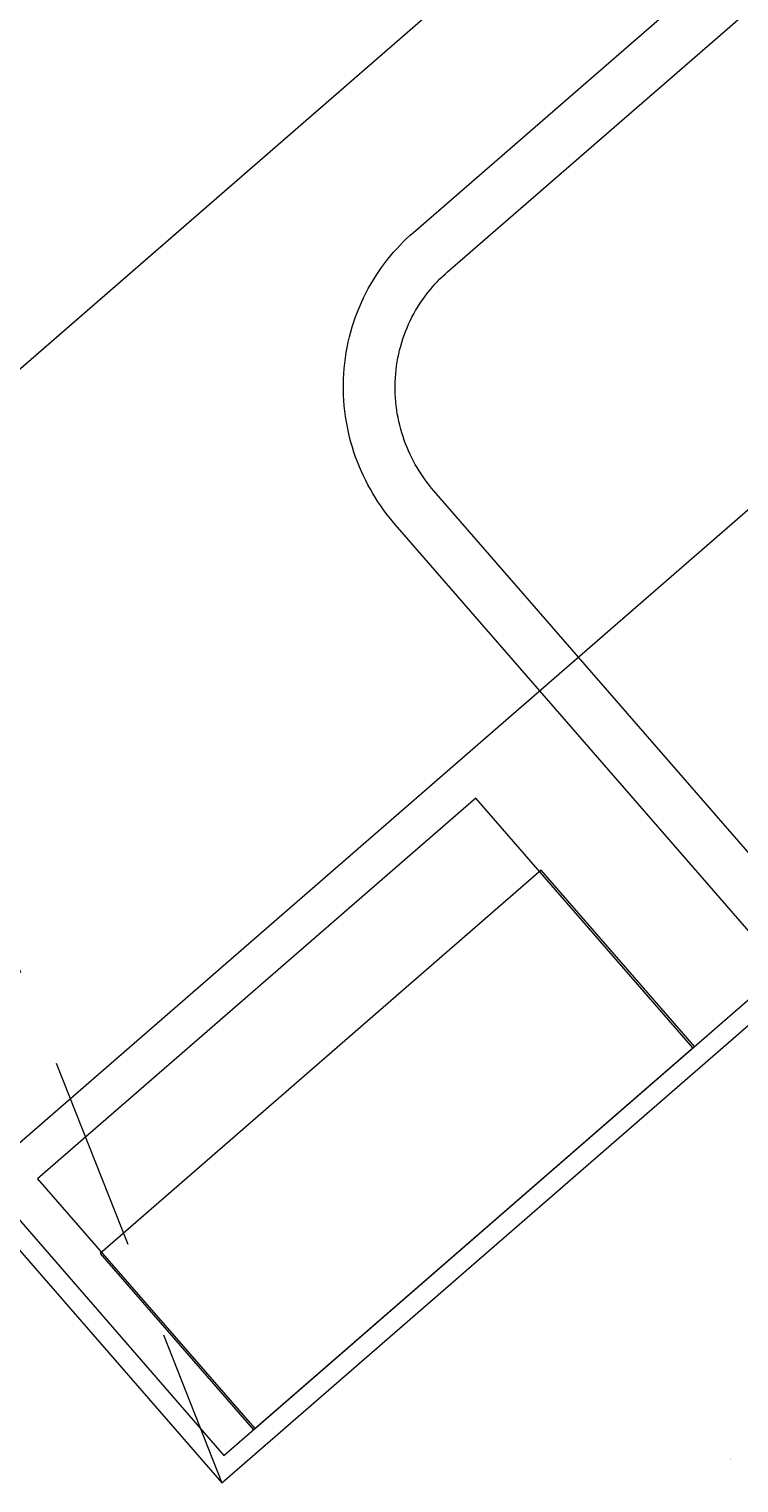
# Model space of a CAD drawing. Header units: millimetres. Extents: x 130528 to 177851, y 51760 to 113805.
# Tile 16 of 88: x 149457 to 149821, y 75329 to 76076. Entities that reach past the tile are written whole.
import ezdxf

# ---------------------------------------------------------------- set-up
doc = ezdxf.new("R2010")
doc.units = ezdxf.units.MM
doc.linetypes.add('Hidden 100.00_ 50.00', pattern=[150, 100, -50])
doc.layers.get('0').update_dxf_attribs({"true_color": 0x000000})
for name, color, linetype, lineweight, true_color in [('_SA-LAGI', 7, 'Continuous', 9, 0x5b5b5b), ('_SA-PORAND', 7, 'Continuous', 9, 0x5b5b5b), ('_SA-PORAND_hatch', 254, 'Continuous', 9, 0xbebebe), ('_SA-SANTEHN', 7, 'Continuous', 0, 0x4c5f99), ('_SA-SANTEHN_trapp', 7, 'Continuous', 0, 0x4c6099)]:
    doc.layers.add(name, color=color, linetype=linetype, lineweight=lineweight, true_color=true_color)
doc.styles.add('Arial Regular', font='txt')

msp = doc.modelspace()

# ---------------------------------------------------------------- linework, layer by layer
at = {"layer": '_SA-LAGI'}
msp.add_lwpolyline([(148540.24, 78143.12), (147725.13, 77434.55), (149555.53, 75328.91), (150370.64, 76037.48)], close=True, dxfattribs=at)
at = {"layer": '_SA-PORAND'}
msp.add_lwpolyline([(148540.23, 78143.12), (147718.56, 77442.1), (149555.53, 75328.91), (150370.64, 76037.48)], close=True, dxfattribs=at)
at = {"layer": '_SA-PORAND_hatch'}
for points in [[(149227.5, 75706.27), (150042.57, 76414.79), (149845.75, 76641.2), (149030.69, 75932.68)], [(149235.04, 75712.82), (150035.03, 76408.24), (150231.85, 76181.83), (149431.86, 75486.41)], [(149556.51, 75343.01), (150356.5, 76038.43), (150231.85, 76181.83), (149431.86, 75486.41)]]:
    msp.add_lwpolyline(points, close=True, dxfattribs=at)
at = {"layer": '_SA-SANTEHN', "lineweight": 13}
for points in [[(149843.34, 75592.35), (149644.43, 75821.18), (149642.89, 75822.99), (149641.38, 75824.85), (149639.89, 75826.76), (149638.44, 75828.72), (149637.02, 75830.73), (149635.64, 75832.78), (149634.29, 75834.88), (149632.98, 75837.03), (149631.71, 75839.23), (149630.49, 75841.47), (149629.31, 75843.75), (149628.18, 75846.08), (149627.1, 75848.44), (149626.07, 75850.85), (149625.09, 75853.29), (149624.17, 75855.77), (149623.31, 75858.28), (149622.5, 75860.83), (149621.76, 75863.4), (149621.07, 75866.01), (149620.45, 75868.63), (149619.9, 75871.29), (149619.4, 75873.96), (149618.98, 75876.65), (149618.63, 75879.36), (149618.34, 75882.09), (149618.12, 75884.82), (149617.97, 75887.56), (149617.9, 75890.31), (149617.89, 75893.06), (149617.96, 75895.81), (149618.09, 75898.55), (149618.3, 75901.3), (149618.58, 75904.03), (149618.93, 75906.75), (149619.34, 75909.46), (149619.83, 75912.15), (149620.39, 75914.83), (149621.01, 75917.48), (149621.7, 75920.11), (149622.45, 75922.71), (149623.27, 75925.28), (149624.15, 75927.82), (149625.1, 75930.33), (149626.1, 75932.8), (149627.16, 75935.24), (149628.27, 75937.64), (149629.44, 75939.99), (149630.66, 75942.31), (149631.93, 75944.58), (149633.25, 75946.8), (149634.62, 75948.98), (149636.03, 75951.1), (149637.48, 75953.18), (149638.97, 75955.21), (149640.5, 75957.19), (149642.06, 75959.12), (149643.66, 75960.99), (149645.28, 75962.82), (149646.94, 75964.59), (149648.62, 75966.3), (149650.33, 75967.97), (149652.06, 75969.57), (149653.81, 75971.13), (149932.36, 76213.28)], [(149863.24, 75609.65), (149664.32, 75838.48), (149663.17, 75839.84), (149662.03, 75841.23), (149660.92, 75842.66), (149659.83, 75844.13), (149658.77, 75845.64), (149657.73, 75847.18), (149656.72, 75848.75), (149655.74, 75850.37), (149654.79, 75852.01), (149653.87, 75853.69), (149652.99, 75855.4), (149652.14, 75857.15), (149651.33, 75858.92), (149650.56, 75860.73), (149649.82, 75862.56), (149649.13, 75864.42), (149648.48, 75866.3), (149647.88, 75868.21), (149647.32, 75870.14), (149646.81, 75872.1), (149646.34, 75874.07), (149645.92, 75876.06), (149645.56, 75878.06), (149645.24, 75880.08), (149644.97, 75882.11), (149644.76, 75884.16), (149644.59, 75886.21), (149644.48, 75888.26), (149644.43, 75890.32), (149644.42, 75892.38), (149644.47, 75894.45), (149644.57, 75896.51), (149644.73, 75898.56), (149644.94, 75900.61), (149645.2, 75902.66), (149645.51, 75904.69), (149645.88, 75906.71), (149646.29, 75908.71), (149646.76, 75910.7), (149647.28, 75912.67), (149647.84, 75914.62), (149648.46, 75916.55), (149649.12, 75918.46), (149649.83, 75920.34), (149650.58, 75922.2), (149651.37, 75924.02), (149652.21, 75925.82), (149653.08, 75927.59), (149654, 75929.32), (149654.95, 75931.02), (149655.94, 75932.69), (149656.97, 75934.32), (149658.02, 75935.92), (149659.11, 75937.48), (149660.23, 75939), (149661.38, 75940.49), (149662.55, 75941.93), (149663.75, 75943.34), (149664.97, 75944.7), (149666.21, 75946.03), (149667.47, 75947.32), (149668.75, 75948.57), (149670.05, 75949.77), (149671.36, 75950.94), (149949.91, 76193.08)]]:
    msp.add_lwpolyline(points, dxfattribs=at)
at = {"layer": '_SA-SANTEHN'}
for points in [[(149685.79, 75680.65), (149460.89, 75485.14), (149572.42, 75356.84), (149797.32, 75552.35)], [(149571.66, 75356.19), (149798.08, 75553.01), (149719.35, 75643.57), (149492.94, 75446.75)]]:
    msp.add_lwpolyline(points, close=True, dxfattribs=at)
at = {"layer": '_SA-SANTEHN_trapp', "linetype": 'Hidden 100.00_ 50.00'}
msp.add_line((149029.93, 76660.78), (149555.53, 75328.91), dxfattribs=at)

# ---------------------------------------------------------------- texts
at = {"color": 0, "linetype": 'ByBlock', "lineweight": -2, "insert": (149816.38, 75340.98, -0.01), "char_height": 0.27, "width": 2.0573, "attachment_point": 1, "rotation": 41, "style": 'Arial Regular'}
msp.add_mtext('IP45', dxfattribs=at)

doc.saveas('drawing.dxf')
